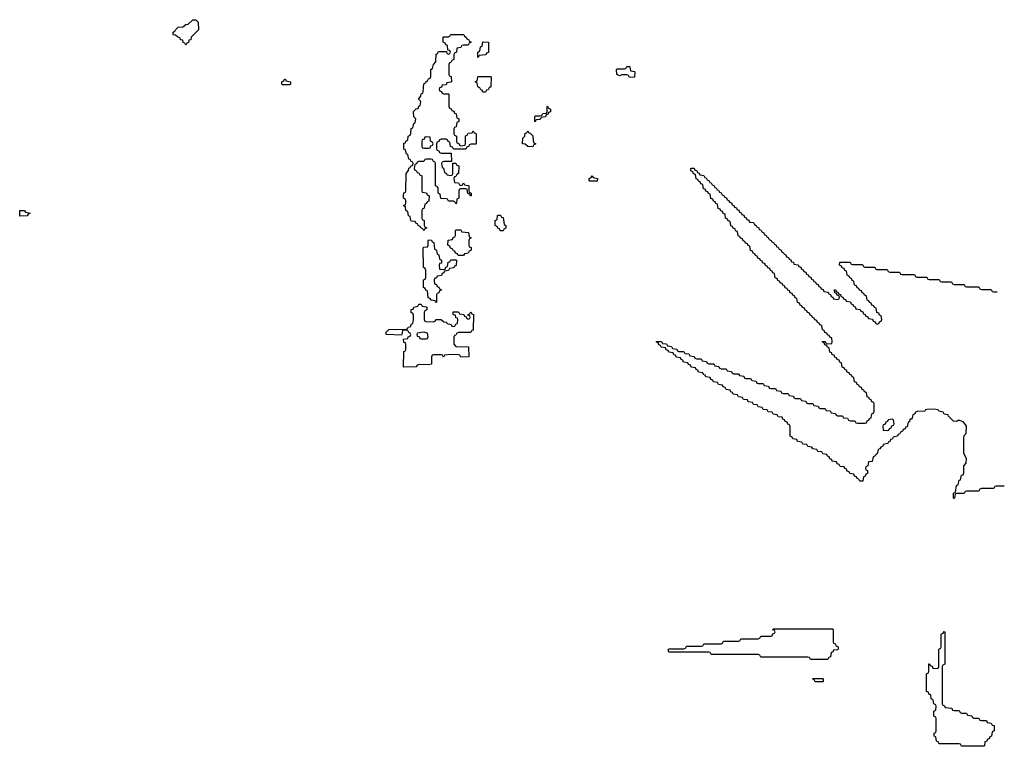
# Model space of a CAD drawing. Header units: inches. Extents: x 2112843 to 2323771, y 35243 to 209174.
# Tile 65 of 83: x 2315810 to 2323755, y 108786 to 114651. Entities that reach past the tile are written whole.
import ezdxf

# ---------------------------------------------------------------- set-up
doc = ezdxf.new("R2010")
doc.units = ezdxf.units.IN
doc.header["$MEASUREMENT"] = 0
for name, color, linetype in [('C3111', 7, 'Continuous'), ('C3120', 7, 'Continuous'), ('C3121', 7, 'Continuous')]:
    doc.layers.add(name, color=color, linetype=linetype)

msp = doc.modelspace()

# ---------------------------------------------------------------- linework, layer by layer
at = {"layer": 'C3111', "color": 6}
for points in [[(2317150, 114446), (2317142, 114462), (2317130, 114466), (2317126, 114486), (2317108, 114490), (2317106, 114506), (2317086, 114510), (2317067.3, 114527.3), (2317048.8, 114528.9), (2317048, 114550), (2317062, 114558), (2317066, 114570), (2317089.1, 114590.9), (2317127.3, 114592.7), (2317150, 114612), (2317170, 114614), (2317206, 114650), (2317230, 114651.3), (2317251.3, 114630), (2317252, 114570), (2317194, 114510), (2317191.2, 114488.9), (2317174, 114486), (2317171.6, 114468.4), (2317158, 114462)], [(2319230, 114054), (2319270, 114054), (2319274, 114050), (2319274, 113950), (2319278, 113938), (2319292.7, 113932.7), (2319298, 113918), (2319312.7, 113912.7), (2319318, 113898), (2319332.7, 113892.7), (2319338, 113858), (2319354, 113850), (2319354, 113830), (2319338, 113822), (2319332.7, 113787.3), (2319318, 113782), (2319314, 113770), (2319314, 113730), (2319318, 113718), (2319334, 113710), (2319334, 113670), (2319338, 113658), (2319352.7, 113652.7), (2319358, 113638), (2319370, 113634), (2319402, 113638), (2319406, 113650), (2319407.3, 113712.7), (2319422, 113718), (2319430, 113734), (2319462, 113738), (2319470, 113754), (2319478, 113738), (2319490, 113734), (2319492.7, 113727.3), (2319494, 113650), (2319490, 113646), (2319450, 113646), (2319438, 113642), (2319434, 113630), (2319418, 113622), (2319410, 113606), (2319310, 113606), (2319302, 113622), (2319287.3, 113627.3), (2319282, 113662), (2319267.3, 113667.3), (2319262, 113682), (2319250, 113686), (2319210, 113686), (2319198, 113682), (2319192.7, 113667.3), (2319178, 113662), (2319174, 113650), (2319174, 113610), (2319178, 113598), (2319192.7, 113592.7), (2319198, 113578), (2319210, 113574), (2319292.7, 113572.7), (2319294, 113506), (2319232.7, 113507.3), (2319218, 113502), (2319214, 113490), (2319218, 113458), (2319230, 113454), (2319238, 113418), (2319254, 113410), (2319258, 113398), (2319290, 113394), (2319302, 113398), (2319306, 113410), (2319306, 113494), (2319330, 113494), (2319338, 113478), (2319352.7, 113472.7), (2319351.2, 113408.9), (2319338, 113402), (2319330, 113386), (2319318, 113382), (2319314, 113370), (2319318, 113338), (2319350, 113334), (2319358, 113318), (2319370, 113314), (2319382, 113318), (2319390, 113334), (2319398, 113318), (2319430, 113314), (2319434, 113310), (2319434, 113270), (2319438, 113258), (2319454, 113250), (2319454, 113230), (2319447.3, 113227.3), (2319442, 113242), (2319427.3, 113247.3), (2319422, 113282), (2319410, 113286), (2319370, 113286), (2319358, 113282), (2319354, 113270), (2319354, 113210), (2319338, 113202), (2319334, 113170), (2319330, 113166), (2319322, 113182), (2319310, 113186), (2319270, 113186), (2319262, 113202), (2319250, 113206), (2319207.3, 113207.3), (2319202, 113242), (2319186, 113250), (2319186, 113290), (2319182, 113302), (2319166, 113310), (2319166, 113490), (2319162, 113502), (2319150, 113506), (2319142, 113522), (2319130, 113526), (2319090, 113526), (2319078, 113522), (2319070, 113506), (2319030, 113506), (2319018, 113502), (2319012.7, 113487.3), (2318998, 113482), (2318994, 113450), (2318998, 113438), (2319010, 113434), (2319018, 113418), (2319030, 113414), (2319038, 113398), (2319054, 113390), (2319054, 113270), (2319058, 113258), (2319092.7, 113252.7), (2319098, 113238), (2319114, 113230), (2319112.7, 113187.3), (2319098, 113182), (2319092.7, 113167.3), (2319078, 113162), (2319074, 113130), (2319058, 113122), (2319054, 113110), (2319054, 113050), (2319058, 113038), (2319074, 113030), (2319074, 112990), (2319078, 112978), (2319094, 112970), (2319078, 112962), (2319070, 112946), (2319062, 112962), (2319046, 112970), (2319042, 112982), (2319026, 112990), (2319022, 113002), (2319006, 113010), (2319002, 113022), (2318970, 113026), (2318966, 113030), (2318962, 113062), (2318948.4, 113068.4), (2318942, 113102), (2318926, 113110), (2318922, 113142), (2318908.8, 113148.9), (2318910, 113154), (2318922, 113158), (2318926, 113170), (2318926, 113190), (2318922, 113202), (2318908, 113210), (2318908, 113230), (2318910, 113254), (2318922, 113258), (2318926, 113270), (2318928.7, 113410), (2318947.3, 113432.7), (2318950, 113454), (2318962, 113458), (2318966, 113470), (2318982, 113478), (2318986, 113490), (2318982, 113502), (2318970, 113506), (2318962, 113522), (2318950, 113526), (2318942, 113562), (2318930, 113566), (2318922, 113602), (2318910, 113606), (2318910, 113654), (2318922, 113658), (2318926, 113670), (2318942, 113678), (2318946, 113710), (2318962, 113718), (2318967.3, 113732.7), (2318970, 113774), (2318982, 113778), (2318990, 113814), (2319002, 113818), (2319006, 113850), (2318990, 113866), (2318988.7, 113910), (2319010, 113932), (2319026, 113934), (2319030, 113954), (2319042, 113958), (2319046, 113990), (2319028.7, 114010), (2319047.3, 114032.7), (2319050, 114054), (2319062, 114058), (2319066, 114070), (2319070, 114134), (2319082, 114138), (2319086, 114150), (2319102, 114158), (2319110, 114174), (2319122, 114178), (2319127.3, 114192.7), (2319128, 114250), (2319142, 114258), (2319148, 114290), (2319168, 114312), (2319170, 114374), (2319182, 114378), (2319190, 114394), (2319254, 114394), (2319258, 114378), (2319270, 114374), (2319282, 114378), (2319286, 114390), (2319282, 114402), (2319266, 114406), (2319262, 114442), (2319247.3, 114447.3), (2319242, 114462), (2319226, 114470), (2319226, 114510), (2319230, 114514), (2319270, 114514), (2319282, 114518), (2319286, 114530), (2319292.7, 114532.7), (2319387.3, 114532.7), (2319394, 114530), (2319398, 114518), (2319414, 114510), (2319418, 114498), (2319434, 114490), (2319438, 114478), (2319454, 114470), (2319438, 114462), (2319430, 114446), (2319390, 114446), (2319378, 114442), (2319370, 114426), (2319338, 114422), (2319334, 114390), (2319318, 114382), (2319314, 114370), (2319314, 114330), (2319298, 114322), (2319290, 114306), (2319278, 114302), (2319274, 114290), (2319274, 114210), (2319278, 114198), (2319291.6, 114191.6), (2319294, 114150), (2319290, 114146), (2319258, 114142), (2319250, 114126), (2319218, 114122), (2319212.7, 114107.3), (2319198, 114102), (2319194, 114090), (2319198, 114078), (2319212.7, 114072.7), (2319218, 114058)], [(2319510, 114346), (2319506, 114350), (2319506, 114390), (2319522, 114398), (2319527.3, 114432.7), (2319542, 114438), (2319547.3, 114472.7), (2319594, 114470), (2319592.7, 114387.3), (2319578, 114382), (2319571.6, 114368.4), (2319518, 114362)], [(2317930, 114126), (2317926, 114130), (2317926, 114150), (2317942, 114158), (2317946, 114170), (2317954, 114170), (2317958, 114158), (2317994, 114150), (2317994, 114130), (2317990, 114126)], [(2319570, 114066), (2319547.3, 114067.3), (2319542, 114082), (2319530, 114086), (2319522, 114102), (2319506, 114110), (2319502, 114142), (2319486, 114150), (2319502, 114158), (2319506, 114190), (2319510, 114194), (2319610, 114194), (2319614, 114190), (2319611.6, 114108.4), (2319598, 114102), (2319590, 114086), (2319578, 114082)], [(2319090, 113706), (2319078, 113702), (2319072.7, 113687.3), (2319058, 113682), (2319054, 113670), (2319054, 113630), (2319058, 113618), (2319070, 113614), (2319110, 113614), (2319122, 113618), (2319127.3, 113632.7), (2319142, 113638), (2319146, 113650), (2319142, 113662), (2319126, 113670), (2319122, 113702)], [(2319950, 113626), (2319910, 113628), (2319890, 113646), (2319868, 113650), (2319870, 113694), (2319886, 113710), (2319890, 113734), (2319902, 113738), (2319910, 113754), (2319918, 113738), (2319930, 113734), (2319950, 113714), (2319952.7, 113672.7), (2319958, 113658), (2319974, 113650), (2319958, 113642)], [(2315810, 113066), (2315810, 113112), (2315850, 113112), (2315858, 113098), (2315894, 113090), (2315878, 113082), (2315870, 113068)], [(2319710, 112946), (2319687.3, 112947.3), (2319682, 112962), (2319667.3, 112967.3), (2319662, 112982), (2319646, 112990), (2319646, 113030), (2319662, 113038), (2319666, 113070), (2319670, 113074), (2319690, 113074), (2319698, 113058), (2319710, 113054), (2319718, 112998), (2319732, 112990), (2319731.6, 112968.4), (2319718, 112962)], [(2319347.3, 112747.3), (2319342, 112762), (2319327.3, 112767.3), (2319322, 112782), (2319310, 112786), (2319302, 112802), (2319287.3, 112807.3), (2319282, 112822), (2319266, 112830), (2319267.3, 112872.7), (2319302, 112878), (2319307.3, 112892.7), (2319322, 112898), (2319326, 112910), (2319326, 112950), (2319330, 112954), (2319370, 112954), (2319378, 112938), (2319432.7, 112932.7), (2319438, 112898), (2319454, 112890), (2319438, 112882), (2319434, 112870), (2319434, 112830), (2319438, 112818), (2319452.7, 112812.7), (2319454, 112790), (2319438, 112782), (2319430, 112766), (2319398, 112762), (2319390, 112748)], [(2319230, 112634), (2319242, 112638), (2319247.3, 112652.7), (2319262, 112658), (2319267.3, 112692.7), (2319282, 112698), (2319290, 112714), (2319330, 112714), (2319334, 112710), (2319331.6, 112668.4), (2319318, 112662), (2319312.7, 112647.3), (2319278, 112642), (2319270, 112626), (2319238, 112622), (2319232.7, 112607.3), (2319218, 112602), (2319212.7, 112587.3), (2319178, 112582), (2319172.7, 112567.3), (2319158, 112562), (2319154, 112550), (2319158, 112518), (2319172.7, 112512.7), (2319178, 112498), (2319192.7, 112492.7), (2319198, 112478), (2319214, 112470), (2319198, 112462), (2319192.7, 112447.3), (2319178, 112442), (2319174, 112430), (2319174, 112370), (2319170, 112366), (2319162, 112382), (2319130, 112386), (2319122, 112402), (2319107.3, 112407.3), (2319102, 112462), (2319087.3, 112467.3), (2319082, 112482), (2319068, 112490), (2319068.8, 112551.1), (2319082, 112558), (2319086, 112570), (2319086, 112630), (2319082, 112642), (2319068, 112650), (2319066, 112810), (2319070, 112814), (2319102, 112818), (2319106, 112830), (2319106, 112870), (2319110, 112874), (2319132.7, 112872.7), (2319138, 112858), (2319151.6, 112851.6), (2319158, 112798), (2319174, 112790), (2319178, 112758), (2319192.7, 112752.7), (2319198, 112718), (2319214, 112710), (2319212.7, 112687.3), (2319198, 112682), (2319194, 112670), (2319198, 112638)], [(2319147.3, 112212.7), (2319162, 112218), (2319168.8, 112231.1), (2319210, 112231.3), (2319232.7, 112212.7), (2319254, 112210), (2319258, 112198), (2319291.6, 112191.6), (2319298, 112178), (2319310, 112174), (2319322, 112178), (2319330, 112194), (2319342, 112198), (2319346, 112230), (2319342, 112242), (2319330, 112246), (2319326, 112266), (2319308, 112270), (2319307.3, 112292.7), (2319350, 112294), (2319358, 112278), (2319392.7, 112272.7), (2319398, 112258), (2319414, 112254), (2319418, 112238), (2319430, 112234), (2319442, 112238), (2319446, 112250), (2319442, 112262), (2319426, 112266), (2319426, 112270), (2319442, 112278), (2319450, 112294), (2319458, 112278), (2319472.7, 112272.7), (2319470, 112146), (2319458, 112142), (2319450, 112126), (2319350, 112126), (2319338, 112122), (2319330, 112106), (2319318, 112102), (2319312.7, 112087.3), (2319312.7, 112032.7), (2319330, 112014), (2319431.3, 112011.3), (2319434, 111930), (2319370, 111926), (2319362, 111942), (2319350, 111946), (2319290, 111948), (2319238, 111942), (2319230, 111926), (2319222, 111942), (2319210, 111946), (2319150, 111946), (2319138, 111942), (2319134, 111930), (2319134, 111870), (2319110, 111866), (2319032.7, 111867.3), (2319018, 111862), (2319010, 111849), (2318910, 111846), (2318906, 111850), (2318909.5, 111970.5), (2318910, 111974), (2318922, 111978), (2318926, 111990), (2318926, 112030), (2318922, 112042), (2318910, 112046), (2318908, 112072), (2318942, 112078), (2318946, 112090), (2318962, 112098), (2318966, 112110), (2318962, 112122), (2318950, 112126), (2318942, 112142), (2318930, 112146), (2318898, 112142), (2318894, 112110), (2318890, 112106), (2318770, 112109), (2318766, 112110), (2318766, 112130), (2318790, 112150.8), (2318927.3, 112152.7), (2318942, 112158), (2318946, 112170), (2318966, 112174), (2318970, 112194), (2318982, 112198), (2318988, 112230), (2318987.3, 112267.3), (2318982, 112282), (2318970, 112286), (2318970, 112312), (2318986, 112314), (2318990, 112332), (2319022, 112338), (2319030, 112354), (2319050, 112354), (2319058, 112338), (2319090, 112334), (2319094, 112330), (2319094, 112310), (2319078, 112302), (2319074, 112290), (2319074, 112230), (2319078, 112218), (2319090, 112214)], [(2319070, 112128), (2319018, 112122), (2319014, 112110), (2319018, 112098), (2319032.7, 112092.7), (2319038, 112078), (2319050, 112074), (2319090, 112074), (2319102, 112078), (2319106, 112090), (2319102, 112122)]]:
    msp.add_lwpolyline(points, close=True, dxfattribs=at)
msp.add_lwpolyline([(2320000, 113844.7), (2319978, 113842), (2319970, 113826), (2319966, 113830), (2319966, 113870), (2319970, 113874), (2320000, 113874)], dxfattribs=at)
at = {"layer": 'C3120', "color": 6}
for points in [[(2322190, 109486), (2322182, 109502), (2322170, 109506), (2321790, 109506), (2321782, 109522), (2321770, 109526), (2321390, 109526), (2321382, 109542), (2321370, 109546), (2321050, 109546), (2321046, 109550), (2321046, 109570), (2321050, 109574), (2321170, 109574), (2321182, 109578), (2321190, 109594), (2321310, 109594), (2321322, 109598), (2321330, 109614), (2321470, 109614), (2321482, 109618), (2321490, 109634), (2321610, 109634), (2321622, 109638), (2321630, 109654), (2321770, 109654), (2321782, 109658), (2321790, 109674), (2321870, 109674), (2321882, 109678), (2321887.3, 109692.7), (2321902, 109698), (2321906, 109710), (2321902, 109722), (2321887.3, 109727.3), (2321890, 109734), (2322370, 109734), (2322374, 109730), (2322374, 109630), (2322378, 109618), (2322390, 109614), (2322398, 109598), (2322414, 109590), (2322414, 109570), (2322410, 109566), (2322378, 109562), (2322372.7, 109547.3), (2322358, 109542), (2322352.7, 109507.3), (2322338, 109502), (2322330, 109486)], [(2323350, 109074), (2323390, 109074), (2323398, 109058), (2323410, 109054), (2323450, 109054), (2323458, 109038), (2323492.7, 109032.7), (2323498, 109018), (2323510, 109014), (2323550, 109014), (2323558, 108998), (2323570, 108994), (2323610, 108994), (2323618, 108978), (2323650, 108974), (2323658, 108958), (2323672.7, 108952.7), (2323674, 108910), (2323658, 108902), (2323652.7, 108867.3), (2323638, 108862), (2323632.7, 108847.3), (2323618, 108842), (2323612.7, 108827.3), (2323598, 108822), (2323594, 108790), (2323590, 108786), (2323410, 108786), (2323402, 108802), (2323390, 108806), (2323230, 108806), (2323222, 108822), (2323207.3, 108827.3), (2323202, 108862), (2323188.4, 108868.4), (2323188.4, 108891.6), (2323202, 108898), (2323206, 108910), (2323206, 109010), (2323202, 109022), (2323186, 109030), (2323186, 109070), (2323202, 109078), (2323206, 109110), (2323202, 109122), (2323186, 109130), (2323182, 109162), (2323166, 109170), (2323162, 109202), (2323147.3, 109207.3), (2323142, 109222), (2323128.4, 109228.4), (2323126, 109370), (2323142, 109378), (2323146, 109390), (2323147.3, 109452.7), (2323152.7, 109452.7), (2323158, 109438), (2323172.7, 109432.7), (2323178, 109418), (2323190, 109414), (2323222, 109418), (2323226, 109430), (2323226, 109570), (2323242, 109578), (2323246, 109590), (2323246, 109690), (2323262, 109698), (2323270, 109714), (2323274, 109710), (2323274, 109450), (2323258, 109442), (2323254, 109430), (2323254, 109130), (2323258, 109118), (2323272.7, 109112.7), (2323278, 109098), (2323332.7, 109092.7), (2323338, 109078)], [(2322230, 109306), (2322222, 109322), (2322206, 109330), (2322210, 109334), (2322290, 109334), (2322294, 109330), (2322294, 109310), (2322290, 109306)]]:
    msp.add_lwpolyline(points, close=True, dxfattribs=at)
at = {"layer": 'C3121', "color": 6}
for points in [[(2320730, 114186), (2320722, 114202), (2320710, 114206), (2320670, 114206), (2320650, 114198), (2320628.7, 114210), (2320626, 114250), (2320630, 114254), (2320690, 114254), (2320702, 114258), (2320710, 114274), (2320730, 114274), (2320734, 114270), (2320738, 114238), (2320770, 114234), (2320774, 114230), (2320770, 114188)], [(2320410, 113348), (2320406, 113350), (2320406, 113370), (2320422, 113378), (2320430, 113392), (2320438, 113378), (2320472, 113370), (2320470, 113348)], [(2322850, 111426), (2322818, 111422), (2322812.7, 111407.3), (2322798, 111402), (2322792.7, 111387.3), (2322778, 111382), (2322774, 111370), (2322778, 111338), (2322810, 111334), (2322822, 111338), (2322827.3, 111352.7), (2322842, 111358), (2322847.3, 111372.7), (2322862, 111378), (2322866, 111390), (2322862, 111422)]]:
    msp.add_lwpolyline(points, close=True, dxfattribs=at)
for points in [[(2320000, 113874), (2320010, 113874), (2320022, 113878), (2320030, 113894), (2320062, 113898), (2320066, 113910), (2320066, 113950), (2320070, 113954), (2320078, 113938), (2320094, 113930), (2320092.7, 113907.3), (2320078, 113902), (2320072.7, 113887.3), (2320058, 113882), (2320052.7, 113867.3), (2320018, 113862), (2320010, 113846), (2320000, 113844.7)], [(2323755, 110886), (2323690, 110886), (2323678, 110882), (2323670, 110866), (2323570, 110866), (2323558, 110862), (2323550, 110846), (2323450, 110846), (2323438, 110842), (2323430, 110826), (2323370, 110826), (2323358, 110822), (2323354, 110790), (2323350, 110786), (2323346, 110790), (2323346, 110830), (2323362, 110838), (2323368, 110890), (2323382, 110898), (2323390, 110934), (2323402, 110938), (2323410, 110974), (2323422, 110978), (2323427.3, 110992.7), (2323428.7, 111050), (2323448.4, 111071.6), (2323448.7, 111110), (2323429, 111150), (2323428.7, 111270), (2323430, 111294), (2323448, 111312), (2323448.7, 111370), (2323443.1, 111383.1), (2323424, 111404), (2323396.4, 111416.4), (2323383.6, 111416.4), (2323370.9, 111409.1), (2323346, 111410), (2323306, 111450), (2323302, 111462), (2323270, 111468), (2323262, 111482), (2323226, 111490), (2323222, 111502), (2323187.3, 111507.3), (2323130, 111506), (2323118, 111502), (2323114, 111490), (2323052.7, 111487.3), (2323038, 111482), (2323034, 111470), (2323018, 111462), (2323010, 111428), (2322994, 111426), (2322990, 111406), (2322978, 111402), (2322970, 111366), (2322958, 111362), (2322954, 111350), (2322938, 111342), (2322934, 111330), (2322918, 111322), (2322910, 111306), (2322898, 111302), (2322894, 111290), (2322858, 111282), (2322850, 111266), (2322838, 111262), (2322834, 111250), (2322818, 111242), (2322814, 111230), (2322778, 111222), (2322774, 111210), (2322758, 111202), (2322750, 111186), (2322738, 111182), (2322730, 111146), (2322718, 111142), (2322714, 111130), (2322698, 111122), (2322690, 111086), (2322658, 111082), (2322654, 111050), (2322638, 111042), (2322634, 111030), (2322638, 111018), (2322651.6, 111011.6), (2322651.6, 110988.4), (2322638, 110982), (2322632.7, 110967.3), (2322618, 110962), (2322612.7, 110927.3), (2322590, 110926), (2322582, 110942), (2322567.3, 110947.3), (2322562, 110962), (2322547.3, 110967.3), (2322542, 110982), (2322507.3, 110987.3), (2322502, 111002), (2322487.3, 111007.3), (2322482, 111022), (2322467.3, 111027.3), (2322462, 111042), (2322430, 111046), (2322422, 111062), (2322407.3, 111067.3), (2322402, 111082), (2322367.3, 111087.3), (2322362, 111102), (2322347.3, 111107.3), (2322342, 111122), (2322327.3, 111127.3), (2322322, 111142), (2322290, 111146), (2322282, 111162), (2322250, 111166), (2322242, 111182), (2322210, 111186), (2322202, 111202), (2322170, 111206), (2322162, 111222), (2322130, 111226), (2322122, 111242), (2322087.3, 111247.3), (2322082, 111262), (2322047.3, 111267.3), (2322042, 111282), (2322026, 111290), (2322026, 111370), (2322022, 111382), (2322007.3, 111387.3), (2322002, 111402), (2321987.3, 111407.3), (2321982, 111422), (2321967.3, 111427.3), (2321962, 111442), (2321930, 111446), (2321922, 111462), (2321890, 111466), (2321882, 111482), (2321850, 111486), (2321842, 111502), (2321810, 111506), (2321802, 111522), (2321770, 111526), (2321762, 111542), (2321730, 111546), (2321722, 111562), (2321687.3, 111567.3), (2321682, 111582), (2321650, 111586), (2321642, 111602), (2321610, 111606), (2321602, 111622), (2321567.3, 111627.3), (2321562, 111642), (2321547.3, 111647.3), (2321542, 111662), (2321510, 111666), (2321502, 111682), (2321487.3, 111687.3), (2321482, 111702), (2321450, 111706), (2321442, 111722), (2321407.3, 111727.3), (2321402, 111742), (2321387.3, 111747.3), (2321382, 111762), (2321347.3, 111767.3), (2321342, 111782), (2321327.3, 111787.3), (2321322, 111802), (2321287.3, 111807.3), (2321282, 111822), (2321267.3, 111827.3), (2321262, 111842), (2321227.3, 111847.3), (2321222, 111862), (2321207.3, 111867.3), (2321202, 111882), (2321167.3, 111887.3), (2321162, 111902), (2321147.3, 111907.3), (2321142, 111922), (2321107.3, 111927.3), (2321102, 111942), (2321087.3, 111947.3), (2321082, 111962), (2321047.3, 111967.3), (2321042, 111982), (2321027.3, 111987.3), (2321022, 112002), (2320987.3, 112007.3), (2320982, 112022), (2320967.3, 112027.3), (2320962, 112042), (2320946, 112050), (2320950, 112054), (2320990, 112054), (2320998, 112038), (2321030, 112034), (2321038, 112018), (2321070, 112014), (2321078, 111998), (2321112.7, 111992.7), (2321118, 111978), (2321130, 111974), (2321170, 111974), (2321178, 111958), (2321210, 111954), (2321218, 111938), (2321252.7, 111932.7), (2321258, 111918), (2321270, 111914), (2321310, 111914), (2321318, 111898), (2321352.7, 111892.7), (2321358, 111878), (2321370, 111874), (2321410, 111874), (2321418, 111858), (2321452.7, 111852.7), (2321458, 111838), (2321470, 111834), (2321510, 111834), (2321518, 111818), (2321552.7, 111812.7), (2321558, 111798), (2321570, 111794), (2321610, 111794), (2321618, 111778), (2321652.7, 111772.7), (2321658, 111758), (2321670, 111754), (2321710, 111754), (2321718, 111738), (2321752.7, 111732.7), (2321758, 111718), (2321770, 111714), (2321810, 111714), (2321818, 111698), (2321852.7, 111692.7), (2321858, 111678), (2321870, 111674), (2321910, 111674), (2321918, 111658), (2321952.7, 111652.7), (2321958, 111638), (2321970, 111634), (2322010, 111634), (2322018, 111618), (2322052.7, 111612.7), (2322058, 111598), (2322070, 111594), (2322110, 111594), (2322118, 111578), (2322152.7, 111572.7), (2322158, 111558), (2322170, 111554), (2322210, 111554), (2322218, 111538), (2322252.7, 111532.7), (2322258, 111518), (2322270, 111514), (2322310, 111514), (2322318, 111498), (2322350, 111494), (2322358, 111478), (2322392.7, 111472.7), (2322398, 111458), (2322410, 111454), (2322450, 111454), (2322458, 111438), (2322490, 111434), (2322498, 111418), (2322510, 111414), (2322550, 111414), (2322558, 111398), (2322570, 111394), (2322630, 111394), (2322642, 111398), (2322647.3, 111412.7), (2322662, 111418), (2322667.3, 111432.7), (2322682, 111438), (2322686, 111470), (2322702, 111478), (2322706, 111490), (2322706, 111550), (2322702, 111562), (2322687.3, 111567.3), (2322682, 111582), (2322667.3, 111587.3), (2322662, 111602), (2322647.3, 111607.3), (2322642, 111642), (2322627.3, 111647.3), (2322622, 111662), (2322607.3, 111667.3), (2322602, 111682), (2322587.3, 111687.3), (2322582, 111702), (2322567.3, 111707.3), (2322562, 111722), (2322547.3, 111727.3), (2322542, 111762), (2322527.3, 111767.3), (2322522, 111782), (2322507.3, 111787.3), (2322502, 111802), (2322487.3, 111807.3), (2322482, 111822), (2322467.3, 111827.3), (2322462, 111842), (2322447.3, 111847.3), (2322442, 111882), (2322427.3, 111887.3), (2322422, 111902), (2322407.3, 111907.3), (2322402, 111922), (2322387.3, 111927.3), (2322382, 111942), (2322367.3, 111947.3), (2322362, 111962), (2322347.3, 111967.3), (2322342, 112002), (2322327.3, 112007.3), (2322322, 112022), (2322307.3, 112027.3), (2322302, 112042), (2322286, 112050), (2322290, 112054), (2322310, 112054), (2322318, 112038), (2322330, 112034), (2322362, 112038), (2322366, 112050), (2322362, 112082), (2322347.3, 112087.3), (2322342, 112102), (2322327.3, 112107.3), (2322322, 112122), (2322307.3, 112127.3), (2322302, 112142), (2322287.3, 112147.3), (2322282, 112182), (2322267.3, 112187.3), (2322262, 112202), (2322247.3, 112207.3), (2322242, 112222), (2322227.3, 112227.3), (2322222, 112242), (2322207.3, 112247.3), (2322202, 112262), (2322187.3, 112267.3), (2322182, 112282), (2322167.3, 112287.3), (2322162, 112302), (2322147.3, 112307.3), (2322142, 112322), (2322127.3, 112327.3), (2322122, 112342), (2322107.3, 112347.3), (2322102, 112362), (2322087.3, 112367.3), (2322082, 112402), (2322067.3, 112407.3), (2322062, 112422), (2322047.3, 112427.3), (2322042, 112442), (2322027.3, 112447.3), (2322022, 112462), (2322007.3, 112467.3), (2322002, 112482), (2321987.3, 112487.3), (2321982, 112502), (2321967.3, 112507.3), (2321962, 112522), (2321947.3, 112527.3), (2321942, 112542), (2321927.3, 112547.3), (2321922, 112562), (2321907.3, 112567.3), (2321902, 112602), (2321887.3, 112607.3), (2321882, 112622), (2321867.3, 112627.3), (2321862, 112642), (2321847.3, 112647.3), (2321842, 112662), (2321827.3, 112667.3), (2321822, 112682), (2321807.3, 112687.3), (2321802, 112702), (2321787.3, 112707.3), (2321782, 112722), (2321767.3, 112727.3), (2321762, 112742), (2321747.3, 112747.3), (2321742, 112762), (2321727.3, 112767.3), (2321722, 112782), (2321707.3, 112787.3), (2321702, 112822), (2321687.3, 112827.3), (2321682, 112842), (2321667.3, 112847.3), (2321662, 112862), (2321647.3, 112867.3), (2321642, 112882), (2321627.3, 112887.3), (2321622, 112902), (2321607.3, 112907.3), (2321602, 112942), (2321587.3, 112947.3), (2321582, 112962), (2321567.3, 112967.3), (2321562, 112982), (2321547.3, 112987.3), (2321542, 113022), (2321527.3, 113027.3), (2321522, 113042), (2321506, 113050), (2321502, 113082), (2321487.3, 113087.3), (2321482, 113102), (2321467.3, 113107.3), (2321462, 113122), (2321447.3, 113127.3), (2321442, 113162), (2321427.3, 113167.3), (2321422, 113182), (2321407.3, 113187.3), (2321402, 113202), (2321387.3, 113207.3), (2321382, 113242), (2321367.3, 113247.3), (2321362, 113262), (2321347.3, 113267.3), (2321342, 113282), (2321327.3, 113287.3), (2321322, 113322), (2321307.3, 113327.3), (2321302, 113342), (2321287.3, 113347.3), (2321282, 113362), (2321267.3, 113367.3), (2321262, 113402), (2321247.3, 113407.3), (2321242, 113422), (2321226, 113430), (2321226, 113450), (2321230, 113454), (2321252.7, 113452.7), (2321258, 113438), (2321272.7, 113432.7), (2321278, 113418), (2321292.7, 113412.7), (2321298, 113398), (2321330, 113394), (2321338, 113378), (2321350, 113374), (2321358, 113358), (2321370, 113354), (2321378, 113338), (2321390, 113334), (2321398, 113318), (2321410, 113314), (2321418, 113298), (2321430, 113294), (2321438, 113278), (2321450, 113274), (2321458, 113258), (2321470, 113254), (2321478, 113238), (2321494, 113230), (2321498, 113218), (2321512.7, 113212.7), (2321518, 113198), (2321532.7, 113192.7), (2321538, 113178), (2321552.7, 113172.7), (2321558, 113158), (2321572.7, 113152.7), (2321578, 113138), (2321592.7, 113132.7), (2321598, 113118), (2321612.7, 113112.7), (2321618, 113098), (2321632.7, 113092.7), (2321638, 113078), (2321652.7, 113072.7), (2321658, 113058), (2321672.7, 113052.7), (2321678, 113038), (2321692.7, 113032.7), (2321698, 113018), (2321730, 113014), (2321738, 112998), (2321754, 112990), (2321758, 112978), (2321774, 112970), (2321778, 112958), (2321790, 112954), (2321798, 112938), (2321814, 112930), (2321818, 112918), (2321834, 112910), (2321838, 112898), (2321850, 112894), (2321858, 112878), (2321874, 112870), (2321878, 112858), (2321894, 112850), (2321898, 112838), (2321914, 112830), (2321918, 112818), (2321930, 112814), (2321938, 112798), (2321954, 112790), (2321958, 112778), (2321974, 112770), (2321978, 112758), (2321992.7, 112752.7), (2321998, 112738), (2322012.7, 112732.7), (2322018, 112718), (2322032.7, 112712.7), (2322038, 112698), (2322052.7, 112692.7), (2322058, 112678), (2322092.7, 112672.7), (2322098, 112658), (2322112.7, 112652.7), (2322118, 112638), (2322132.7, 112632.7), (2322138, 112618), (2322152.7, 112612.7), (2322158, 112598), (2322172.7, 112592.7), (2322178, 112578), (2322192.7, 112572.7), (2322198, 112558), (2322212.7, 112552.7), (2322218, 112538), (2322232.7, 112532.7), (2322238, 112518), (2322252.7, 112512.7), (2322258, 112498), (2322272.7, 112492.7), (2322278, 112478), (2322292.7, 112472.7), (2322298, 112458), (2322332.7, 112452.7), (2322338, 112438), (2322352.7, 112432.7), (2322358, 112418), (2322372.7, 112412.7), (2322378, 112398), (2322410, 112394), (2322422, 112398), (2322426, 112410), (2322422, 112422), (2322407.3, 112427.3), (2322402, 112442), (2322387.3, 112447.3), (2322386, 112470), (2322392.7, 112472.7), (2322398, 112458), (2322412.7, 112452.7), (2322418, 112438), (2322432.7, 112432.7), (2322438, 112418), (2322452.7, 112412.7), (2322458, 112398), (2322472.7, 112392.7), (2322478, 112378), (2322512.7, 112372.7), (2322518, 112358), (2322532.7, 112352.7), (2322538, 112338), (2322552.7, 112332.7), (2322558, 112318), (2322592.7, 112312.7), (2322598, 112298), (2322612.7, 112292.7), (2322618, 112278), (2322632.7, 112272.7), (2322638, 112258), (2322652.7, 112252.7), (2322658, 112238), (2322692.7, 112232.7), (2322698, 112218), (2322712.7, 112212.7), (2322718, 112198), (2322730, 112194), (2322742, 112198), (2322747.3, 112212.7), (2322762, 112218), (2322766, 112230), (2322762, 112262), (2322747.3, 112267.3), (2322742, 112282), (2322727.3, 112287.3), (2322722, 112322), (2322707.3, 112327.3), (2322702, 112342), (2322687.3, 112347.3), (2322682, 112362), (2322667.3, 112367.3), (2322662, 112382), (2322647.3, 112387.3), (2322642, 112422), (2322627.3, 112427.3), (2322622, 112442), (2322607.3, 112447.3), (2322602, 112462), (2322587.3, 112467.3), (2322582, 112482), (2322567.3, 112487.3), (2322562, 112502), (2322547.3, 112507.3), (2322542, 112542), (2322527.3, 112547.3), (2322522, 112562), (2322507.3, 112567.3), (2322502, 112582), (2322486, 112590), (2322482, 112622), (2322467.3, 112627.3), (2322462, 112642), (2322447.3, 112647.3), (2322442, 112662), (2322426, 112670), (2322427.3, 112692.7), (2322510, 112694), (2322518, 112678), (2322530, 112674), (2322610, 112674), (2322618, 112658), (2322630, 112654), (2322710, 112654), (2322718, 112638), (2322730, 112634), (2322810, 112634), (2322818, 112618), (2322830, 112614), (2322910, 112614), (2322918, 112598), (2322930, 112594), (2323030, 112594), (2323038, 112578), (2323050, 112574), (2323130, 112574), (2323138, 112558), (2323150, 112554), (2323230, 112554), (2323238, 112538), (2323250, 112534), (2323330, 112534), (2323338, 112518), (2323350, 112514), (2323430, 112514), (2323438, 112498), (2323450, 112494), (2323550, 112494), (2323558, 112478), (2323570, 112474), (2323650, 112474), (2323658, 112458), (2323670, 112454), (2323696.4, 112454)]]:
    msp.add_lwpolyline(points, dxfattribs=at)

doc.saveas('drawing.dxf')
